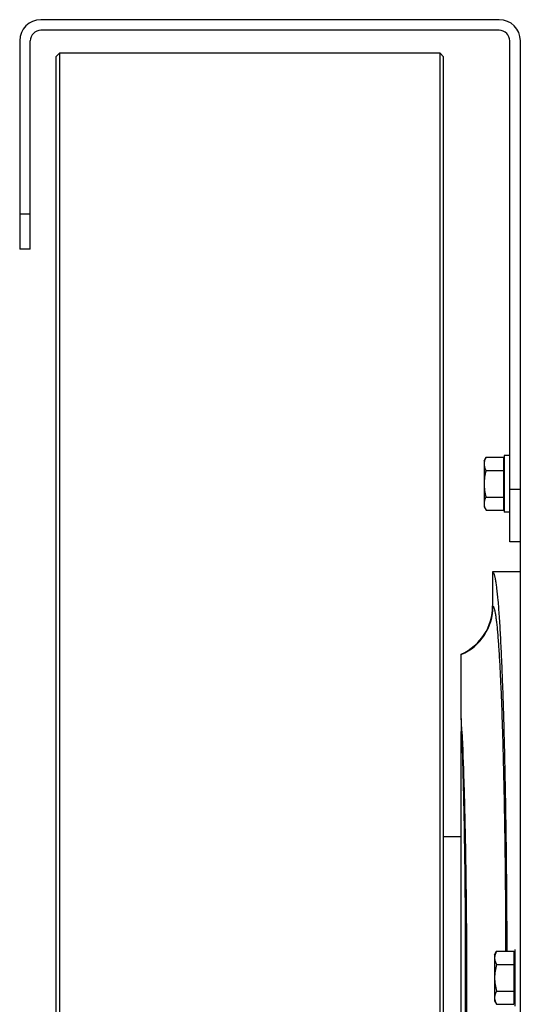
# Model space of a CAD drawing. Extents: x -1724 to 1181, y 2 to 1734.
# Tile 49 of 83: x -1059 to -917, y 1455 to 1734. Entities that reach past the tile are written whole.
import ezdxf

# ---------------------------------------------------------------- set-up
doc = ezdxf.new("R2010")
doc.units = 0
doc.header["$LTSCALE"] = 65.395
doc.layers.get('0').update_dxf_attribs({"linetype": 'CONTINUOUS'})

msp = doc.modelspace()

# ---------------------------------------------------------------- linework, layer by layer
at = {"color": 7, "linetype": 'CONTINUOUS'}
for p, q in [((-922.99, 1734.32), (-1052.99, 1734.32)), ((-922.99, 1731.32), (-1052.99, 1731.32)), ((-1058.99, 1728.32), (-1058.99, 1669.32)), ((-1055.99, 1669.32), (-1055.99, 1728.32)), ((-919.99, 1586.32), (-919.99, 1728.32)), ((-916.99, 1608.66), (-916.99, 1728.32)), ((-1048.74, 1723.82), (-1047.74, 1724.82)), ((-1047.74, 1724.82), (-1047.74, 1200.82)), ((-939.74, 1724.82), (-1047.74, 1724.82)), ((-939.74, 1200.82), (-939.74, 1724.82)), ((-938.74, 1723.82), (-939.74, 1724.82)), ((-1048.74, 1723.82), (-1048.74, 1201.82)), ((-938.74, 1201.82), (-938.74, 1723.82)), ((-1055.99, 1669.32), (-1058.99, 1669.32)), ((-916.99, 1586.32), (-919.99, 1586.32))]:
    msp.add_line(p, q, dxfattribs=at)
at = {"color": 9, "linetype": 'CONTINUOUS'}
for p, q in [((-1058.99, 1679.32), (-1055.99, 1679.32)), ((-919.99, 1601.32), (-916.99, 1601.32)), ((-924.73, 1568.16), (-924.84, 1568.24))]:
    msp.add_line(p, q, dxfattribs=at)
at = {"color": 6, "linetype": 'CONTINUOUS'}
for p, q in [((-927.29, 1609.32), (-926.71, 1610.33)), ((-926.71, 1610.33), (-921.79, 1610.33)), ((-921.59, 1610.82), (-921.59, 1594.82)), ((-919.99, 1610.82), (-921.59, 1610.82)), ((-927.29, 1609.32), (-927.29, 1596.32)), ((-916.99, 1316.98), (-916.99, 1608.66)), ((-926.71, 1606.58), (-921.79, 1606.58)), ((-926.71, 1599.07), (-921.79, 1599.07)), ((-927.29, 1596.32), (-926.71, 1595.32)), ((-926.71, 1595.32), (-921.79, 1595.32)), ((-919.99, 1594.82), (-921.59, 1594.82)), ((-924.84, 1577.82), (-924.84, 1568.24)), ((-916.99, 1577.82), (-924.84, 1577.82)), ((-933.74, 1536.35), (-933.74, 1554.54)), ((-933.74, 1393), (-933.74, 1532.64)), ((-933.74, 1502.82), (-938.74, 1502.82)), ((-924.29, 1469.32), (-923.71, 1470.33)), ((-924.29, 1469.32), (-924.29, 1456.32)), ((-923.71, 1470.33), (-918.79, 1470.33)), ((-923.71, 1466.58), (-918.79, 1466.58)), ((-923.71, 1459.07), (-918.79, 1459.07)), ((-924.29, 1456.32), (-923.71, 1455.32)), ((-923.71, 1455.32), (-918.79, 1455.32))]:
    msp.add_line(p, q, dxfattribs=at)
at = {"color": 2, "linetype": 'CONTINUOUS'}
for p, q in [((-921.79, 1610.33), (-921.79, 1595.32)), ((-933.74, 1536.35), (-933.74, 1532.64)), ((-918.59, 1470.82), (-918.59, 1454.82)), ((-918.79, 1470.33), (-918.79, 1455.32))]:
    msp.add_line(p, q, dxfattribs=at)
at = {"color": 7, "linetype": 'CONTINUOUS'}
for centre, radius, start, end in [((-1052.99, 1728.32), 6, 90, 180), ((-922.99, 1728.32), 6, 0, 90), ((-1052.99, 1728.32), 3, 90, 180), ((-922.99, 1728.32), 3, 0, 90)]:
    msp.add_arc(centre, radius, start, end, dxfattribs=at)
at = {"color": 6, "linetype": 'CONTINUOUS'}
msp.add_arc((-939.83, 1568.24), 14.99, 293.9669, 0.0065, dxfattribs=at)
at = {"color": 9, "linetype": 'CONTINUOUS'}
msp.add_arc((-939.75, 1568.17), 15.01, 293.5647, 359.9425, dxfattribs=at)
at = {"color": 2, "linetype": 'CONTINUOUS'}
for centre, radius, start, end in [((-1504.22, 1508.9), 571.14, 2.3859, 2.7539), ((-932.21, 1526.56), 6.28, 102.5736, 104.1177)]:
    msp.add_arc(centre, radius, start, end, dxfattribs=at)
at = {"color": 6, "linetype": 'CONTINUOUS'}
for points, knots in [([(-926.71, 1610.33), (-926.88, 1610.03), (-927.17, 1609.44), (-927.29, 1608.77), (-927.29, 1608.45)], [0, 0, 0, 0, 0.514934, 1, 1, 1, 1]), ([(-927.29, 1608.45), (-927.29, 1608.13), (-927.17, 1607.47), (-926.88, 1606.87), (-926.71, 1606.58)], [0, 0, 0, 0, 0.485066, 1, 1, 1, 1]), ([(-926.71, 1606.58), (-926.89, 1605.97), (-927.18, 1604.73), (-927.29, 1603.46), (-927.29, 1602.82)], [0, 0, 0, 0, 0.500107, 1, 1, 1, 1]), ([(-927.29, 1602.82), (-927.29, 1602.19), (-927.18, 1600.92), (-926.89, 1599.68), (-926.71, 1599.07)], [0, 0, 0, 0, 0.499893, 1, 1, 1, 1]), ([(-926.71, 1599.07), (-926.88, 1598.78), (-927.17, 1598.18), (-927.29, 1597.51), (-927.29, 1597.19)], [0, 0, 0, 0, 0.514934, 1, 1, 1, 1]), ([(-927.29, 1597.19), (-927.29, 1597.12), (-927.28, 1596.8), (-927.22, 1596.49), (-927.14, 1596.26)], [0, 0, 0, 0, 0.247416, 1, 1, 1, 1]), ([(-927.14, 1596.26), (-927.12, 1596.18), (-927, 1595.86), (-926.85, 1595.54), (-926.71, 1595.32)], [0, 0, 0, 0, 0.243705, 1, 1, 1, 1]), ([(-924.84, 1577.82), (-924.77, 1577.82), (-924.65, 1577.71), (-924.55, 1577.52), (-924.46, 1577.3), (-924.37, 1577.01), (-924.27, 1576.66), (-924.18, 1576.25), (-924.05, 1575.58), (-923.89, 1574.58), (-923.63, 1572.58), (-923.33, 1569.47), (-922.99, 1565.04), (-922.67, 1559.7), (-922.37, 1553.51), (-922.08, 1546.52), (-921.82, 1538.78), (-921.59, 1530.38), (-921.38, 1521.37), (-921.21, 1511.85), (-921.06, 1501.89), (-920.91, 1488), (-920.85, 1477.44), (-920.84, 1470.33)], [0, 0, 0, 0, 0.002103, 0.00381, 0.006044, 0.008829, 0.012174, 0.016086, 0.020568, 0.03124, 0.044182, 0.076786, 0.118127, 0.167856, 0.225543, 0.290682, 0.362702, 0.440968, 0.52479, 0.613428, 0.706101, 0.801989, 1, 1, 1, 1]), ([(-923.71, 1470.33), (-923.88, 1470.03), (-924.17, 1469.44), (-924.29, 1468.77), (-924.29, 1468.45)], [0, 0, 0, 0, 0.514934, 1, 1, 1, 1]), ([(-924.29, 1468.45), (-924.29, 1468.13), (-924.17, 1467.47), (-923.88, 1466.87), (-923.71, 1466.58)], [0, 0, 0, 0, 0.485066, 1, 1, 1, 1]), ([(-923.71, 1466.58), (-923.89, 1465.97), (-924.18, 1464.73), (-924.29, 1463.46), (-924.29, 1462.82)], [0, 0, 0, 0, 0.500107, 1, 1, 1, 1]), ([(-924.29, 1462.82), (-924.29, 1462.19), (-924.18, 1460.92), (-923.89, 1459.68), (-923.71, 1459.07)], [0, 0, 0, 0, 0.499893, 1, 1, 1, 1]), ([(-923.71, 1459.07), (-923.88, 1458.78), (-924.17, 1458.18), (-924.29, 1457.51), (-924.29, 1457.19)], [0, 0, 0, 0, 0.514934, 1, 1, 1, 1]), ([(-924.29, 1457.19), (-924.29, 1457.12), (-924.28, 1456.8), (-924.22, 1456.49), (-924.14, 1456.26)], [0, 0, 0, 0, 0.247416, 1, 1, 1, 1]), ([(-924.14, 1456.26), (-924.12, 1456.18), (-924, 1455.86), (-923.85, 1455.54), (-923.71, 1455.32)], [0, 0, 0, 0, 0.243705, 1, 1, 1, 1])]:
    msp.add_open_spline(points, degree=3, knots=knots, dxfattribs=at)
at = {"color": 9, "linetype": 'CONTINUOUS'}
for points, knots in [([(-924.73, 1568.16), (-924.7, 1568.13), (-924.64, 1568.06), (-924.51, 1567.83), (-924.37, 1567.4), (-924.21, 1566.72), (-924.05, 1565.81), (-923.88, 1564.7), (-923.72, 1563.36), (-923.56, 1561.81), (-923.34, 1559.33), (-923.08, 1555.73), (-922.8, 1550.82), (-922.52, 1545.17), (-922.27, 1538.81), (-922.04, 1531.81), (-921.83, 1524.23), (-921.65, 1516.12), (-921.43, 1504.48), (-921.24, 1489.16), (-921.17, 1476.71), (-921.16, 1470.33)], [0, 0, 0, 0, 0.001259, 0.002978, 0.007961, 0.015107, 0.024449, 0.035988, 0.04971, 0.065591, 0.083602, 0.125869, 0.176167, 0.234079, 0.299122, 0.370748, 0.448354, 0.531285, 0.618839, 0.804818, 1, 1, 1, 1]), ([(-933.58, 1392.97), (-933.39, 1397.74), (-933.07, 1408.17), (-932.75, 1424.87), (-932.54, 1443.38), (-932.48, 1462.82), (-932.54, 1482.26), (-932.75, 1500.78), (-933.07, 1517.48), (-933.39, 1527.91), (-933.58, 1532.68)], [0, 0, 0, 0, 0.102539, 0.22401, 0.358637, 0.500003, 0.64137, 0.775995, 0.897464, 1, 1, 1, 1]), ([(-933.58, 1532.68), (-933.35, 1527.91), (-932.96, 1517.49), (-932.56, 1500.79), (-932.31, 1482.27), (-932.23, 1462.82), (-932.31, 1443.37), (-932.56, 1424.86), (-932.96, 1408.16), (-933.35, 1397.74), (-933.58, 1392.97)], [0, 0, 0, 0, 0.102448, 0.223897, 0.35856, 0.499997, 0.641434, 0.776098, 0.897549, 1, 1, 1, 1])]:
    msp.add_open_spline(points, degree=3, knots=knots, dxfattribs=at)

doc.saveas('drawing.dxf')
